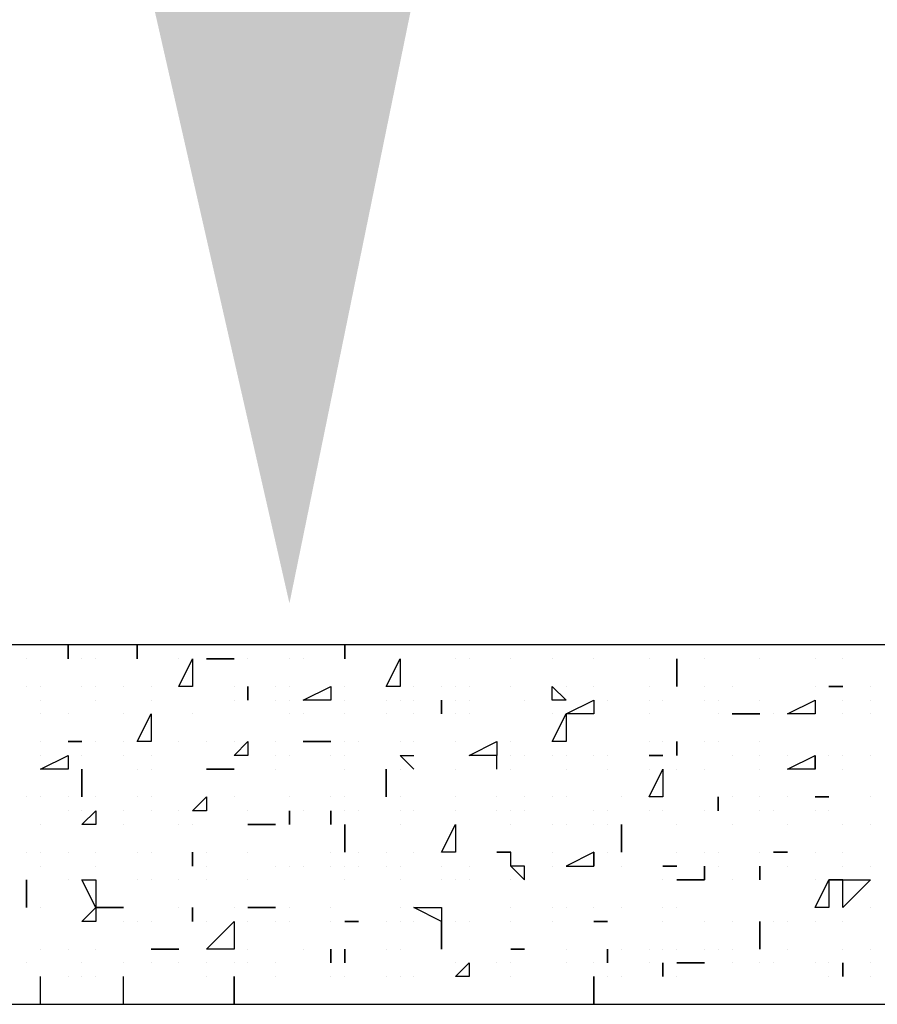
# Model space of a CAD drawing. Header units: millimetres. Extents: x -2765404 to 1548445, y -374876 to 1313256.
# Tile 61 of 77: x 48473 to 48658, y -78207 to -77994. Entities that reach past the tile are written whole.
import ezdxf

# ---------------------------------------------------------------- set-up
doc = ezdxf.new("R2010")
doc.units = ezdxf.units.MM
doc.layers.add('PDF _PDF _ARROW', color=7, linetype='Continuous', true_color=0xff007e)
doc.layers.add('PDF _PDF _HATCH', color=7, linetype='Continuous')
doc.layers.add('PDF _PDF _SECTION', color=7, linetype='Continuous')

msp = doc.modelspace()

# ---------------------------------------------------------------- linework, layer by layer
at = {"layer": 'PDF _PDF _ARROW', "transparency": 33554559}
msp.add_solid([(48531.12, -78120), (48501.18, -77988.28), (48558.06, -77988.28)], dxfattribs=at)
at = {"layer": 'PDF _PDF _HATCH', "color": 8, "lineweight": 25, "true_color": 0x7f7f7f}
for points in [[(48483.22, -78128.99), (48483.22, -78131.98), (48483.22, -78128.99)], [(48498.19, -78128.99), (48498.19, -78131.98), (48498.19, -78128.99)], [(48540.1, -78128.99), (48540.1, -78128.99)], [(48540.1, -78128.99), (48540.1, -78128.99)], [(48543.09, -78128.99), (48543.09, -78131.98), (48543.09, -78128.99)], [(48579.02, -78128.99), (48579.02, -78128.99)], [(48602.97, -78128.99), (48602.97, -78128.99)], [(48623.92, -78128.99), (48623.92, -78128.99)], [(48474.24, -78131.98), (48474.24, -78131.98)], [(48483.22, -78131.98), (48483.22, -78131.98)], [(48486.21, -78131.98), (48486.21, -78131.98)], [(48489.21, -78131.98), (48489.21, -78131.98)], [(48498.19, -78131.98), (48498.19, -78131.98)], [(48498.19, -78131.98), (48498.19, -78131.98)], [(48507.17, -78131.98), (48507.17, -78131.98)], [(48507.17, -78131.98), (48507.17, -78131.98)], [(48519.14, -78131.98), (48513.16, -78131.98), (48519.14, -78131.98)], [(48519.14, -78131.98), (48519.14, -78131.98)], [(48519.14, -78131.98), (48519.14, -78131.98)], [(48519.14, -78131.98), (48519.14, -78131.98)], [(48522.14, -78131.98), (48522.14, -78131.98)], [(48531.12, -78131.98), (48531.12, -78131.98)], [(48534.11, -78131.98), (48534.11, -78131.98)], [(48534.11, -78131.98), (48534.11, -78131.98)], [(48534.11, -78131.98), (48534.11, -78131.98)], [(48543.09, -78131.98), (48543.09, -78131.98)], [(48555.07, -78131.98), (48555.07, -78131.98)], [(48567.04, -78131.98), (48567.04, -78131.98)], [(48570.04, -78131.98), (48570.04, -78131.98)], [(48579.02, -78131.98), (48579.02, -78131.98)], [(48579.02, -78131.98), (48579.02, -78131.98)], [(48579.02, -78131.98), (48579.02, -78131.98)], [(48588, -78131.98), (48588, -78131.98)], [(48596.98, -78131.98), (48596.98, -78131.98)], [(48608.95, -78131.98), (48608.95, -78131.98)], [(48614.94, -78131.98), (48614.94, -78137.97), (48614.94, -78131.98)], [(48620.93, -78131.98), (48620.93, -78131.98)], [(48632.9, -78131.98), (48632.9, -78131.98)], [(48644.88, -78131.98), (48644.88, -78131.98)], [(48644.88, -78131.98), (48644.88, -78131.98)], [(48650.86, -78131.98), (48650.86, -78131.98)], [(48474.24, -78137.97), (48474.24, -78137.97)], [(48477.23, -78137.97), (48477.23, -78137.97)], [(48477.23, -78137.97), (48477.23, -78137.97)], [(48486.21, -78137.97), (48486.21, -78137.97)], [(48486.21, -78137.97), (48486.21, -78137.97)], [(48486.21, -78137.97), (48486.21, -78137.97)], [(48486.21, -78137.97), (48486.21, -78137.97)], [(48489.21, -78137.97), (48489.21, -78137.97)], [(48495.19, -78137.97), (48495.19, -78137.97)], [(48501.18, -78137.97), (48501.18, -78137.97)], [(48501.18, -78137.97), (48501.18, -78137.97)], [(48507.17, -78137.97), (48507.17, -78137.97)], [(48510.16, -78137.97), (48510.16, -78137.97)], [(48519.14, -78137.97), (48519.14, -78137.97)], [(48522.14, -78137.97), (48522.14, -78140.96), (48522.14, -78137.97)], [(48528.12, -78137.97), (48528.12, -78137.97)], [(48531.12, -78137.97), (48531.12, -78137.97)], [(48540.1, -78137.97), (48540.1, -78137.97)], [(48543.09, -78137.97), (48543.09, -78137.97)], [(48552.07, -78137.97), (48552.07, -78137.97)], [(48558.06, -78137.97), (48558.06, -78137.97)], [(48564.05, -78137.97), (48564.05, -78137.97)], [(48567.04, -78137.97), (48567.04, -78137.97)], [(48570.04, -78137.97), (48570.04, -78137.97)], [(48570.04, -78137.97), (48570.04, -78137.97)], [(48570.04, -78137.97), (48570.04, -78137.97)], [(48579.02, -78137.97), (48579.02, -78137.97)], [(48579.02, -78137.97), (48579.02, -78137.97)], [(48579.02, -78137.97), (48579.02, -78137.97)], [(48590.99, -78137.97), (48590.99, -78137.97)], [(48590.99, -78137.97), (48590.99, -78137.97)], [(48596.98, -78137.97), (48596.98, -78137.97)], [(48608.95, -78137.97), (48608.95, -78137.97)], [(48614.94, -78137.97), (48614.94, -78137.97)], [(48614.94, -78137.97), (48614.94, -78137.97)], [(48614.94, -78137.97), (48614.94, -78137.97)], [(48620.93, -78137.97), (48620.93, -78137.97)], [(48626.91, -78137.97), (48626.91, -78137.97)], [(48626.91, -78137.97), (48626.91, -78137.97)], [(48644.88, -78137.97), (48644.88, -78137.97)], [(48650.86, -78137.97), (48647.87, -78137.97), (48650.86, -78137.97)], [(48650.86, -78137.97), (48650.86, -78137.97)], [(48656.85, -78137.97), (48656.85, -78137.97)], [(48477.23, -78140.96), (48477.23, -78140.96)], [(48489.21, -78140.96), (48489.21, -78140.96)], [(48501.18, -78140.96), (48501.18, -78140.96)], [(48519.14, -78140.96), (48519.14, -78140.96)], [(48522.14, -78140.96), (48522.14, -78140.96)], [(48528.12, -78140.96), (48528.12, -78140.96)], [(48531.12, -78140.96), (48531.12, -78140.96)], [(48531.12, -78140.96), (48531.12, -78140.96)], [(48543.09, -78140.96), (48543.09, -78140.96)], [(48543.09, -78140.96), (48543.09, -78140.96)], [(48552.07, -78140.96), (48552.07, -78140.96)], [(48555.07, -78140.96), (48555.07, -78140.96)], [(48558.06, -78140.96), (48558.06, -78140.96)], [(48558.06, -78140.96), (48558.06, -78140.96)], [(48558.06, -78140.96), (48558.06, -78140.96)], [(48558.06, -78140.96), (48558.06, -78140.96)], [(48564.05, -78140.96), (48564.05, -78143.95), (48564.05, -78140.96)], [(48567.04, -78140.96), (48567.04, -78140.96)], [(48567.04, -78140.96), (48567.04, -78140.96)], [(48570.04, -78140.96), (48570.04, -78140.96)], [(48582.01, -78140.96), (48582.01, -78140.96)], [(48582.01, -78140.96), (48582.01, -78140.96)], [(48588, -78140.96), (48588, -78140.96)], [(48599.97, -78140.96), (48599.97, -78140.96)], [(48599.97, -78140.96), (48599.97, -78140.96)], [(48599.97, -78140.96), (48599.97, -78140.96)], [(48608.95, -78140.96), (48608.95, -78140.96)], [(48608.95, -78140.96), (48608.95, -78140.96)], [(48608.95, -78140.96), (48608.95, -78140.96)], [(48608.95, -78140.96), (48608.95, -78140.96)], [(48611.95, -78140.96), (48611.95, -78140.96)], [(48620.93, -78140.96), (48620.93, -78140.96)], [(48620.93, -78140.96), (48620.93, -78140.96)], [(48623.92, -78140.96), (48623.92, -78140.96)], [(48623.92, -78140.96), (48623.92, -78140.96)], [(48623.92, -78140.96), (48623.92, -78140.96)], [(48623.92, -78140.96), (48623.92, -78140.96)], [(48632.9, -78140.96), (48632.9, -78140.96)], [(48632.9, -78140.96), (48632.9, -78140.96)], [(48644.88, -78140.96), (48644.88, -78140.96)], [(48650.86, -78140.96), (48650.86, -78140.96)], [(48656.85, -78140.96), (48656.85, -78140.96)], [(48477.23, -78143.95), (48477.23, -78143.95)], [(48483.22, -78143.95), (48483.22, -78143.95)], [(48495.19, -78143.95), (48495.19, -78143.95)], [(48501.18, -78143.95), (48501.18, -78143.95)], [(48510.16, -78143.95), (48510.16, -78143.95)], [(48531.12, -78143.95), (48531.12, -78143.95)], [(48534.11, -78143.95), (48534.11, -78143.95)], [(48543.09, -78143.95), (48543.09, -78143.95)], [(48552.07, -78143.95), (48552.07, -78143.95)], [(48558.06, -78143.95), (48558.06, -78143.95)], [(48564.05, -78143.95), (48564.05, -78143.95)], [(48567.04, -78143.95), (48567.04, -78143.95)], [(48570.04, -78143.95), (48570.04, -78143.95)], [(48588, -78143.95), (48588, -78143.95)], [(48590.99, -78143.95), (48590.99, -78143.95)], [(48608.95, -78143.95), (48608.95, -78143.95)], [(48623.92, -78143.95), (48623.92, -78143.95)], [(48632.9, -78143.95), (48626.91, -78143.95), (48632.9, -78143.95)], [(48632.9, -78143.95), (48632.9, -78143.95)], [(48635.9, -78143.95), (48635.9, -78143.95)], [(48638.89, -78143.95), (48638.89, -78143.95)], [(48638.89, -78143.95), (48638.89, -78143.95)], [(48644.88, -78143.95), (48644.88, -78143.95)], [(48644.88, -78143.95), (48644.88, -78143.95)], [(48650.86, -78143.95), (48650.86, -78143.95)], [(48656.85, -78143.95), (48656.85, -78143.95)], [(48477.23, -78149.94), (48477.23, -78149.94)], [(48486.21, -78149.94), (48483.22, -78149.94), (48486.21, -78149.94)], [(48486.21, -78149.94), (48486.21, -78149.94)], [(48489.21, -78149.94), (48489.21, -78149.94)], [(48495.19, -78149.94), (48495.19, -78149.94)], [(48501.18, -78149.94), (48501.18, -78149.94)], [(48501.18, -78149.94), (48501.18, -78149.94)], [(48501.18, -78149.94), (48501.18, -78149.94)], [(48501.18, -78149.94), (48501.18, -78149.94)], [(48507.17, -78149.94), (48507.17, -78149.94)], [(48507.17, -78149.94), (48507.17, -78149.94)], [(48513.16, -78149.94), (48513.16, -78149.94)], [(48519.14, -78149.94), (48519.14, -78149.94)], [(48519.14, -78149.94), (48519.14, -78149.94)], [(48522.14, -78149.94), (48522.14, -78149.94)], [(48528.12, -78149.94), (48528.12, -78149.94)], [(48540.1, -78149.94), (48534.11, -78149.94), (48540.1, -78149.94)], [(48534.11, -78149.94), (48534.11, -78149.94)], [(48534.11, -78149.94), (48534.11, -78149.94)], [(48540.1, -78149.94), (48540.1, -78149.94)], [(48543.09, -78149.94), (48543.09, -78149.94)], [(48546.09, -78149.94), (48546.09, -78149.94)], [(48555.07, -78149.94), (48555.07, -78149.94)], [(48555.07, -78149.94), (48555.07, -78149.94)], [(48558.06, -78149.94), (48558.06, -78149.94)], [(48567.04, -78149.94), (48567.04, -78149.94)], [(48576.02, -78155.93), (48576.02, -78152.93), (48570.04, -78152.93), (48576.02, -78149.94), (48576.02, -78152.93)], [(48576.02, -78149.94), (48576.02, -78149.94)], [(48579.02, -78149.94), (48579.02, -78149.94)], [(48590.99, -78149.94), (48590.99, -78149.94)], [(48608.95, -78149.94), (48608.95, -78149.94)], [(48611.95, -78149.94), (48611.95, -78149.94)], [(48611.95, -78149.94), (48611.95, -78149.94)], [(48614.94, -78149.94), (48614.94, -78152.93), (48614.94, -78149.94)], [(48620.93, -78149.94), (48620.93, -78149.94)], [(48623.92, -78149.94), (48623.92, -78149.94)], [(48632.9, -78149.94), (48632.9, -78149.94)], [(48477.23, -78152.93), (48477.23, -78152.93)], [(48486.21, -78152.93), (48486.21, -78152.93)], [(48495.19, -78152.93), (48495.19, -78152.93)], [(48495.19, -78152.93), (48495.19, -78152.93)], [(48501.18, -78152.93), (48501.18, -78152.93)], [(48528.12, -78152.93), (48528.12, -78152.93)], [(48531.12, -78152.93), (48531.12, -78152.93)], [(48540.1, -78152.93), (48540.1, -78152.93)], [(48540.1, -78152.93), (48540.1, -78152.93)], [(48540.1, -78152.93), (48540.1, -78152.93)], [(48543.09, -78152.93), (48543.09, -78152.93)], [(48555.07, -78152.93), (48555.07, -78152.93)], [(48558.06, -78155.93), (48555.07, -78152.93), (48558.06, -78152.93)], [(48558.06, -78152.93), (48558.06, -78152.93)], [(48576.02, -78152.93), (48576.02, -78152.93)], [(48579.02, -78152.93), (48579.02, -78152.93)], [(48582.01, -78152.93), (48582.01, -78152.93)], [(48588, -78152.93), (48588, -78152.93)], [(48590.99, -78152.93), (48590.99, -78152.93)], [(48596.98, -78152.93), (48596.98, -78152.93)], [(48599.97, -78152.93), (48599.97, -78152.93)], [(48611.95, -78152.93), (48608.95, -78152.93), (48611.95, -78152.93)], [(48608.95, -78152.93), (48608.95, -78152.93)], [(48608.95, -78152.93), (48608.95, -78152.93)], [(48614.94, -78152.93), (48614.94, -78152.93)], [(48614.94, -78152.93), (48614.94, -78152.93)], [(48626.91, -78152.93), (48626.91, -78152.93)], [(48632.9, -78152.93), (48632.9, -78152.93)], [(48638.89, -78152.93), (48638.89, -78152.93)], [(48638.89, -78152.93), (48638.89, -78152.93)], [(48644.88, -78152.93), (48644.88, -78152.93)], [(48644.88, -78152.93), (48644.88, -78155.93), (48644.88, -78152.93)], [(48644.88, -78152.93), (48644.88, -78152.93)], [(48647.87, -78152.93), (48647.87, -78152.93)], [(48650.86, -78152.93), (48650.86, -78152.93)], [(48656.85, -78152.93), (48656.85, -78152.93)], [(48477.23, -78155.93), (48477.23, -78155.93)], [(48486.21, -78155.93), (48486.21, -78161.92), (48486.21, -78155.93)], [(48498.19, -78155.93), (48498.19, -78155.93)], [(48501.18, -78155.93), (48501.18, -78155.93)], [(48519.14, -78155.93), (48513.16, -78155.93), (48519.14, -78155.93)], [(48513.16, -78155.93), (48513.16, -78155.93)], [(48513.16, -78155.93), (48513.16, -78155.93)], [(48513.16, -78155.93), (48513.16, -78155.93)], [(48528.12, -78155.93), (48528.12, -78155.93)], [(48543.09, -78155.93), (48543.09, -78155.93)], [(48552.07, -78155.93), (48552.07, -78161.92), (48552.07, -78155.93)], [(48552.07, -78155.93), (48552.07, -78155.93)], [(48555.07, -78155.93), (48555.07, -78155.93)], [(48567.04, -78155.93), (48567.04, -78155.93)], [(48567.04, -78155.93), (48567.04, -78155.93)], [(48576.02, -78155.93), (48576.02, -78155.93)], [(48576.02, -78155.93), (48576.02, -78155.93)], [(48579.02, -78155.93), (48579.02, -78155.93)], [(48590.99, -78155.93), (48590.99, -78155.93)], [(48590.99, -78155.93), (48590.99, -78155.93)], [(48590.99, -78155.93), (48590.99, -78155.93)], [(48599.97, -78155.93), (48599.97, -78155.93)], [(48608.95, -78155.93), (48608.95, -78155.93)], [(48614.94, -78155.93), (48614.94, -78155.93)], [(48620.93, -78155.93), (48620.93, -78155.93)], [(48632.9, -78155.93), (48632.9, -78155.93)], [(48650.86, -78155.93), (48650.86, -78155.93)], [(48474.24, -78161.92), (48474.24, -78161.92)], [(48477.23, -78161.92), (48477.23, -78161.92)], [(48483.22, -78161.92), (48483.22, -78161.92)], [(48483.22, -78161.92), (48483.22, -78161.92)], [(48486.21, -78161.92), (48486.21, -78161.92)], [(48489.21, -78161.92), (48489.21, -78161.92)], [(48489.21, -78161.92), (48489.21, -78161.92)], [(48498.19, -78161.92), (48498.19, -78161.92)], [(48501.18, -78161.92), (48501.18, -78161.92)], [(48513.16, -78161.92), (48513.16, -78161.92)], [(48513.16, -78161.92), (48513.16, -78161.92)], [(48519.14, -78161.92), (48519.14, -78161.92)], [(48531.12, -78161.92), (48531.12, -78161.92)], [(48531.12, -78161.92), (48531.12, -78161.92)], [(48540.1, -78161.92), (48540.1, -78161.92)], [(48543.09, -78161.92), (48543.09, -78161.92)], [(48543.09, -78161.92), (48543.09, -78161.92)], [(48552.07, -78161.92), (48552.07, -78161.92)], [(48552.07, -78161.92), (48552.07, -78161.92)], [(48555.07, -78161.92), (48555.07, -78161.92)], [(48567.04, -78161.92), (48567.04, -78161.92)], [(48576.02, -78161.92), (48576.02, -78161.92)], [(48582.01, -78161.92), (48582.01, -78161.92)], [(48588, -78161.92), (48588, -78161.92)], [(48588, -78161.92), (48588, -78161.92)], [(48588, -78161.92), (48588, -78161.92)], [(48590.99, -78161.92), (48590.99, -78161.92)], [(48602.97, -78161.92), (48602.97, -78161.92)], [(48623.92, -78161.92), (48623.92, -78161.92)], [(48623.92, -78161.92), (48623.92, -78164.91), (48623.92, -78161.92)], [(48623.92, -78161.92), (48623.92, -78161.92)], [(48626.91, -78161.92), (48626.91, -78161.92)], [(48626.91, -78161.92), (48626.91, -78161.92)], [(48626.91, -78161.92), (48626.91, -78161.92)], [(48632.9, -78161.92), (48632.9, -78161.92)], [(48638.89, -78161.92), (48638.89, -78161.92)], [(48638.89, -78161.92), (48638.89, -78161.92)], [(48647.87, -78161.92), (48644.88, -78161.92), (48647.87, -78161.92)], [(48647.87, -78161.92), (48647.87, -78161.92)], [(48656.85, -78161.92), (48656.85, -78161.92)], [(48656.85, -78161.92), (48656.85, -78161.92)], [(48483.22, -78164.91), (48483.22, -78164.91)], [(48486.21, -78164.91), (48486.21, -78164.91)], [(48495.19, -78164.91), (48495.19, -78164.91)], [(48495.19, -78164.91), (48495.19, -78164.91)], [(48495.19, -78164.91), (48495.19, -78164.91)], [(48495.19, -78164.91), (48495.19, -78164.91)], [(48501.18, -78164.91), (48501.18, -78164.91)], [(48507.17, -78164.91), (48507.17, -78164.91)], [(48507.17, -78164.91), (48507.17, -78164.91)], [(48513.16, -78164.91), (48513.16, -78164.91)], [(48522.14, -78164.91), (48522.14, -78164.91)], [(48522.14, -78164.91), (48522.14, -78164.91)], [(48531.12, -78164.91), (48531.12, -78164.91)], [(48531.12, -78164.91), (48531.12, -78167.9), (48531.12, -78164.91)], [(48534.11, -78164.91), (48534.11, -78164.91)], [(48540.1, -78164.91), (48540.1, -78167.9), (48540.1, -78164.91)], [(48540.1, -78164.91), (48540.1, -78164.91)], [(48543.09, -78164.91), (48543.09, -78164.91)], [(48546.09, -78164.91), (48546.09, -78164.91)], [(48555.07, -78164.91), (48555.07, -78164.91)], [(48558.06, -78164.91), (48558.06, -78164.91)], [(48567.04, -78164.91), (48567.04, -78164.91)], [(48567.04, -78164.91), (48567.04, -78164.91)], [(48576.02, -78164.91), (48576.02, -78164.91)], [(48579.02, -78164.91), (48579.02, -78164.91)], [(48582.01, -78164.91), (48582.01, -78164.91)], [(48596.98, -78164.91), (48596.98, -78164.91)], [(48596.98, -78164.91), (48596.98, -78164.91)], [(48599.97, -78164.91), (48599.97, -78164.91)], [(48608.95, -78164.91), (48608.95, -78164.91)], [(48608.95, -78164.91), (48608.95, -78164.91)], [(48611.95, -78164.91), (48611.95, -78164.91)], [(48620.93, -78164.91), (48620.93, -78164.91)], [(48623.92, -78164.91), (48623.92, -78164.91)], [(48623.92, -78164.91), (48623.92, -78164.91)], [(48632.9, -78164.91), (48632.9, -78164.91)], [(48635.9, -78164.91), (48635.9, -78164.91)], [(48644.88, -78164.91), (48644.88, -78164.91)], [(48644.88, -78164.91), (48644.88, -78164.91)], [(48647.87, -78164.91), (48647.87, -78164.91)], [(48477.23, -78167.9), (48477.23, -78167.9)], [(48489.21, -78167.9), (48489.21, -78167.9)], [(48495.19, -78167.9), (48495.19, -78167.9)], [(48507.17, -78167.9), (48507.17, -78167.9)], [(48507.17, -78167.9), (48507.17, -78167.9)], [(48507.17, -78167.9), (48507.17, -78167.9)], [(48507.17, -78167.9), (48507.17, -78167.9)], [(48510.16, -78167.9), (48510.16, -78167.9)], [(48522.14, -78167.9), (48522.14, -78167.9)], [(48522.14, -78167.9), (48528.12, -78167.9), (48522.14, -78167.9)], [(48522.14, -78167.9), (48522.14, -78167.9)], [(48528.12, -78167.9), (48528.12, -78167.9)], [(48540.1, -78167.9), (48540.1, -78167.9)], [(48543.09, -78167.9), (48543.09, -78173.89), (48543.09, -78167.9)], [(48543.09, -78167.9), (48543.09, -78167.9)], [(48555.07, -78167.9), (48555.07, -78167.9)], [(48567.04, -78167.9), (48567.04, -78167.9)], [(48567.04, -78167.9), (48567.04, -78167.9)], [(48567.04, -78167.9), (48567.04, -78167.9)], [(48579.02, -78167.9), (48579.02, -78167.9)], [(48579.02, -78167.9), (48579.02, -78167.9)], [(48588, -78167.9), (48588, -78167.9)], [(48590.99, -78167.9), (48590.99, -78167.9)], [(48596.98, -78167.9), (48596.98, -78167.9)], [(48599.97, -78167.9), (48599.97, -78167.9)], [(48602.97, -78167.9), (48602.97, -78167.9)], [(48602.97, -78167.9), (48602.97, -78173.89), (48602.97, -78167.9)], [(48602.97, -78167.9), (48602.97, -78167.9)], [(48614.94, -78167.9), (48614.94, -78167.9)], [(48614.94, -78167.9), (48614.94, -78167.9)], [(48626.91, -78167.9), (48626.91, -78167.9)], [(48626.91, -78167.9), (48626.91, -78167.9)], [(48638.89, -78167.9), (48638.89, -78167.9)], [(48650.86, -78167.9), (48650.86, -78167.9)], [(48656.85, -78167.9), (48656.85, -78167.9)], [(48656.85, -78167.9), (48656.85, -78167.9)], [(48656.85, -78167.9), (48656.85, -78167.9)], [(48474.24, -78173.89), (48474.24, -78173.89)], [(48474.24, -78173.89), (48474.24, -78173.89)], [(48474.24, -78173.89), (48474.24, -78173.89)], [(48474.24, -78173.89), (48474.24, -78173.89)], [(48477.23, -78173.89), (48477.23, -78173.89)], [(48483.22, -78173.89), (48483.22, -78173.89)], [(48483.22, -78173.89), (48483.22, -78173.89)], [(48489.21, -78173.89), (48489.21, -78173.89)], [(48498.19, -78173.89), (48498.19, -78173.89)], [(48501.18, -78173.89), (48501.18, -78173.89)], [(48510.16, -78173.89), (48510.16, -78173.89)], [(48510.16, -78173.89), (48510.16, -78176.88), (48510.16, -78173.89)], [(48510.16, -78173.89), (48510.16, -78173.89)], [(48513.16, -78173.89), (48513.16, -78173.89)], [(48522.14, -78173.89), (48522.14, -78173.89)], [(48540.1, -78173.89), (48540.1, -78173.89)], [(48543.09, -78173.89), (48543.09, -78173.89)], [(48546.09, -78173.89), (48546.09, -78173.89)], [(48552.07, -78173.89), (48552.07, -78173.89)], [(48558.06, -78173.89), (48558.06, -78173.89)], [(48558.06, -78173.89), (48558.06, -78173.89)], [(48558.06, -78173.89), (48558.06, -78173.89)], [(48564.05, -78173.89), (48564.05, -78173.89)], [(48567.04, -78173.89), (48567.04, -78173.89)], [(48567.04, -78173.89), (48567.04, -78173.89)], [(48567.04, -78173.89), (48567.04, -78173.89)], [(48579.02, -78173.89), (48576.02, -78173.89), (48579.02, -78173.89)], [(48579.02, -78176.88), (48582.01, -78179.88), (48582.01, -78176.88), (48579.02, -78176.88), (48579.02, -78173.89)], [(48579.02, -78173.89), (48579.02, -78173.89)], [(48588, -78173.89), (48588, -78173.89)], [(48596.98, -78173.89), (48596.98, -78176.88), (48596.98, -78173.89), (48590.99, -78176.88), (48596.98, -78176.88)], [(48599.97, -78173.89), (48599.97, -78173.89)], [(48614.94, -78173.89), (48614.94, -78173.89)], [(48620.93, -78173.89), (48620.93, -78173.89)], [(48623.92, -78173.89), (48623.92, -78173.89)], [(48632.9, -78173.89), (48632.9, -78173.89)], [(48638.89, -78173.89), (48635.9, -78173.89), (48638.89, -78173.89)], [(48635.9, -78173.89), (48635.9, -78173.89)], [(48638.89, -78173.89), (48638.89, -78173.89)], [(48644.88, -78173.89), (48644.88, -78173.89)], [(48650.86, -78173.89), (48650.86, -78173.89)], [(48477.23, -78176.88), (48477.23, -78176.88)], [(48489.21, -78176.88), (48489.21, -78176.88)], [(48513.16, -78176.88), (48513.16, -78176.88)], [(48528.12, -78176.88), (48528.12, -78176.88)], [(48531.12, -78176.88), (48531.12, -78176.88)], [(48534.11, -78176.88), (48534.11, -78176.88)], [(48540.1, -78176.88), (48540.1, -78176.88)], [(48543.09, -78176.88), (48543.09, -78176.88)], [(48546.09, -78176.88), (48546.09, -78176.88)], [(48546.09, -78176.88), (48546.09, -78176.88)], [(48546.09, -78176.88), (48546.09, -78176.88)], [(48552.07, -78176.88), (48552.07, -78176.88)], [(48555.07, -78176.88), (48555.07, -78176.88)], [(48564.05, -78176.88), (48564.05, -78176.88)], [(48570.04, -78176.88), (48570.04, -78176.88)], [(48579.02, -78176.88), (48579.02, -78176.88)], [(48588, -78176.88), (48588, -78176.88)], [(48590.99, -78176.88), (48590.99, -78176.88)], [(48590.99, -78176.88), (48590.99, -78176.88)], [(48596.98, -78176.88), (48596.98, -78176.88)], [(48596.98, -78176.88), (48596.98, -78176.88)], [(48596.98, -78176.88), (48596.98, -78176.88)], [(48602.97, -78176.88), (48602.97, -78176.88)], [(48602.97, -78176.88), (48602.97, -78176.88)], [(48602.97, -78176.88), (48602.97, -78176.88)], [(48614.94, -78176.88), (48611.95, -78176.88), (48614.94, -78176.88)], [(48614.94, -78176.88), (48614.94, -78176.88)], [(48614.94, -78176.88), (48614.94, -78176.88)], [(48620.93, -78176.88), (48620.93, -78179.88), (48620.93, -78176.88)], [(48623.92, -78176.88), (48623.92, -78176.88)], [(48632.9, -78176.88), (48632.9, -78179.88), (48632.9, -78176.88)], [(48632.9, -78176.88), (48632.9, -78176.88)], [(48638.89, -78176.88), (48638.89, -78176.88)], [(48650.86, -78176.88), (48650.86, -78176.88)], [(48656.85, -78176.88), (48656.85, -78176.88)], [(48474.24, -78179.88), (48474.24, -78185.86), (48474.24, -78179.88)], [(48483.22, -78179.88), (48483.22, -78179.88)], [(48498.19, -78179.88), (48498.19, -78179.88)], [(48501.18, -78179.88), (48501.18, -78179.88)], [(48507.17, -78179.88), (48507.17, -78179.88)], [(48507.17, -78179.88), (48507.17, -78179.88)], [(48513.16, -78179.88), (48513.16, -78179.88)], [(48522.14, -78179.88), (48522.14, -78179.88)], [(48543.09, -78179.88), (48543.09, -78179.88)], [(48555.07, -78179.88), (48555.07, -78179.88)], [(48555.07, -78179.88), (48555.07, -78179.88)], [(48564.05, -78179.88), (48564.05, -78179.88)], [(48567.04, -78179.88), (48567.04, -78179.88)], [(48570.04, -78179.88), (48570.04, -78179.88)], [(48579.02, -78179.88), (48579.02, -78179.88)], [(48611.95, -78179.88), (48611.95, -78179.88)], [(48620.93, -78179.88), (48614.94, -78179.88), (48620.93, -78179.88)], [(48620.93, -78179.88), (48620.93, -78179.88)], [(48620.93, -78179.88), (48620.93, -78179.88)], [(48620.93, -78179.88), (48620.93, -78179.88)], [(48626.91, -78179.88), (48626.91, -78179.88)], [(48632.9, -78179.88), (48632.9, -78179.88)], [(48632.9, -78179.88), (48632.9, -78179.88)], [(48644.88, -78179.88), (48644.88, -78179.88)], [(48644.88, -78179.88), (48644.88, -78179.88)], [(48644.88, -78179.88), (48644.88, -78179.88)], [(48647.87, -78179.88), (48647.87, -78179.88)], [(48647.87, -78179.88), (48650.86, -78179.88), (48647.87, -78179.88)], [(48656.85, -78179.88), (48656.85, -78179.88)], [(48474.24, -78185.86), (48474.24, -78185.86)], [(48474.24, -78185.86), (48474.24, -78185.86)], [(48477.23, -78185.86), (48477.23, -78185.86)], [(48477.23, -78185.86), (48477.23, -78185.86)], [(48477.23, -78185.86), (48477.23, -78185.86)], [(48489.21, -78185.86), (48489.21, -78185.86)], [(48489.21, -78185.86), (48495.19, -78185.86), (48489.21, -78185.86)], [(48489.21, -78185.86), (48489.21, -78185.86)], [(48495.19, -78185.86), (48495.19, -78185.86)], [(48495.19, -78185.86), (48495.19, -78185.86)], [(48507.17, -78185.86), (48507.17, -78185.86)], [(48510.16, -78185.86), (48510.16, -78188.86), (48510.16, -78185.86)], [(48519.14, -78185.86), (48519.14, -78185.86)], [(48528.12, -78185.86), (48522.14, -78185.86), (48528.12, -78185.86)], [(48522.14, -78185.86), (48522.14, -78185.86)], [(48528.12, -78185.86), (48528.12, -78185.86)], [(48528.12, -78185.86), (48528.12, -78185.86)], [(48528.12, -78185.86), (48528.12, -78185.86)], [(48531.12, -78185.86), (48531.12, -78185.86)], [(48540.1, -78185.86), (48540.1, -78185.86)], [(48540.1, -78185.86), (48540.1, -78185.86)], [(48555.07, -78185.86), (48555.07, -78185.86)], [(48579.02, -78185.86), (48579.02, -78185.86)], [(48588, -78185.86), (48588, -78185.86)], [(48590.99, -78185.86), (48590.99, -78185.86)], [(48596.98, -78185.86), (48596.98, -78185.86)], [(48596.98, -78185.86), (48596.98, -78185.86)], [(48602.97, -78185.86), (48602.97, -78185.86)], [(48611.95, -78185.86), (48611.95, -78185.86)], [(48614.94, -78185.86), (48614.94, -78185.86)], [(48650.86, -78185.86), (48650.86, -78185.86)], [(48656.85, -78185.86), (48656.85, -78185.86)], [(48486.21, -78188.86), (48486.21, -78188.86)], [(48495.19, -78188.86), (48495.19, -78188.86)], [(48498.19, -78188.86), (48498.19, -78188.86)], [(48498.19, -78188.86), (48498.19, -78188.86)], [(48498.19, -78188.86), (48498.19, -78188.86)], [(48501.18, -78188.86), (48501.18, -78188.86)], [(48510.16, -78188.86), (48510.16, -78188.86)], [(48510.16, -78188.86), (48510.16, -78188.86)], [(48510.16, -78188.86), (48510.16, -78188.86)], [(48513.16, -78188.86), (48513.16, -78188.86)], [(48513.16, -78188.86), (48513.16, -78188.86)], [(48522.14, -78188.86), (48522.14, -78188.86)], [(48528.12, -78188.86), (48528.12, -78188.86)], [(48528.12, -78188.86), (48528.12, -78188.86)], [(48528.12, -78188.86), (48528.12, -78188.86)], [(48531.12, -78188.86), (48531.12, -78188.86)], [(48540.1, -78188.86), (48540.1, -78188.86)], [(48546.09, -78188.86), (48543.09, -78188.86), (48546.09, -78188.86)], [(48546.09, -78188.86), (48546.09, -78188.86)], [(48546.09, -78188.86), (48546.09, -78188.86)], [(48552.07, -78188.86), (48552.07, -78188.86)], [(48555.07, -78188.86), (48555.07, -78188.86)], [(48558.06, -78188.86), (48558.06, -78188.86)], [(48564.05, -78188.86), (48564.05, -78194.85), (48564.05, -78188.86)], [(48567.04, -78188.86), (48567.04, -78188.86)], [(48567.04, -78188.86), (48567.04, -78188.86)], [(48567.04, -78188.86), (48567.04, -78188.86)], [(48570.04, -78188.86), (48570.04, -78188.86)], [(48579.02, -78188.86), (48579.02, -78188.86)], [(48579.02, -78188.86), (48579.02, -78188.86)], [(48588, -78188.86), (48588, -78188.86)], [(48599.97, -78188.86), (48596.98, -78188.86), (48599.97, -78188.86)], [(48596.98, -78188.86), (48596.98, -78188.86)], [(48599.97, -78188.86), (48599.97, -78188.86)], [(48611.95, -78188.86), (48611.95, -78188.86)], [(48620.93, -78188.86), (48620.93, -78188.86)], [(48626.91, -78188.86), (48626.91, -78188.86)], [(48632.9, -78188.86), (48632.9, -78188.86)], [(48632.9, -78188.86), (48632.9, -78194.85), (48632.9, -78188.86)], [(48635.9, -78188.86), (48635.9, -78188.86)], [(48638.89, -78188.86), (48638.89, -78188.86)], [(48644.88, -78188.86), (48644.88, -78188.86)], [(48644.88, -78188.86), (48644.88, -78188.86)], [(48650.86, -78188.86), (48650.86, -78188.86)], [(48477.23, -78194.85), (48477.23, -78194.85)], [(48477.23, -78194.85), (48477.23, -78194.85)], [(48483.22, -78194.85), (48483.22, -78194.85)], [(48489.21, -78194.85), (48489.21, -78194.85)], [(48507.17, -78194.85), (48501.18, -78194.85), (48507.17, -78194.85)], [(48501.18, -78194.85), (48501.18, -78194.85)], [(48522.14, -78194.85), (48522.14, -78194.85)], [(48534.11, -78194.85), (48534.11, -78194.85)], [(48540.1, -78194.85), (48540.1, -78194.85)], [(48540.1, -78194.85), (48540.1, -78197.84), (48540.1, -78194.85)], [(48540.1, -78194.85), (48540.1, -78194.85)], [(48540.1, -78194.85), (48540.1, -78194.85)], [(48543.09, -78194.85), (48543.09, -78197.84), (48543.09, -78194.85)], [(48552.07, -78194.85), (48552.07, -78194.85)], [(48552.07, -78194.85), (48552.07, -78194.85)], [(48555.07, -78194.85), (48555.07, -78194.85)], [(48564.05, -78194.85), (48564.05, -78194.85)], [(48564.05, -78194.85), (48564.05, -78194.85)], [(48582.01, -78194.85), (48579.02, -78194.85), (48582.01, -78194.85)], [(48579.02, -78194.85), (48579.02, -78194.85)], [(48582.01, -78194.85), (48582.01, -78194.85)], [(48590.99, -78194.85), (48590.99, -78194.85)], [(48590.99, -78194.85), (48590.99, -78194.85)], [(48599.97, -78194.85), (48599.97, -78194.85)], [(48599.97, -78194.85), (48599.97, -78197.84), (48599.97, -78194.85)], [(48602.97, -78194.85), (48602.97, -78194.85)], [(48602.97, -78194.85), (48602.97, -78194.85)], [(48608.95, -78194.85), (48608.95, -78194.85)], [(48611.95, -78194.85), (48611.95, -78194.85)], [(48614.94, -78194.85), (48614.94, -78194.85)], [(48620.93, -78194.85), (48620.93, -78194.85)], [(48623.92, -78194.85), (48623.92, -78194.85)], [(48626.91, -78194.85), (48626.91, -78194.85)], [(48632.9, -78194.85), (48632.9, -78194.85)], [(48638.89, -78194.85), (48638.89, -78194.85)], [(48650.86, -78194.85), (48650.86, -78194.85)], [(48656.85, -78194.85), (48656.85, -78194.85)], [(48474.24, -78197.84), (48474.24, -78197.84)], [(48486.21, -78197.84), (48486.21, -78197.84)], [(48495.19, -78197.84), (48495.19, -78197.84)], [(48501.18, -78197.84), (48501.18, -78197.84)], [(48501.18, -78197.84), (48501.18, -78197.84)], [(48501.18, -78197.84), (48501.18, -78197.84)], [(48507.17, -78197.84), (48507.17, -78197.84)], [(48513.16, -78197.84), (48513.16, -78197.84)], [(48519.14, -78197.84), (48519.14, -78197.84)], [(48522.14, -78197.84), (48522.14, -78197.84)], [(48528.12, -78197.84), (48528.12, -78197.84)], [(48543.09, -78197.84), (48543.09, -78197.84)], [(48567.04, -78197.84), (48567.04, -78197.84)], [(48576.02, -78197.84), (48576.02, -78197.84)], [(48576.02, -78197.84), (48576.02, -78197.84)], [(48576.02, -78197.84), (48576.02, -78197.84)], [(48576.02, -78197.84), (48576.02, -78197.84)], [(48579.02, -78197.84), (48579.02, -78197.84)], [(48579.02, -78197.84), (48579.02, -78197.84)], [(48590.99, -78197.84), (48590.99, -78197.84)], [(48596.98, -78197.84), (48596.98, -78197.84)], [(48608.95, -78197.84), (48608.95, -78197.84)], [(48611.95, -78197.84), (48611.95, -78197.84)], [(48611.95, -78197.84), (48611.95, -78200.83), (48611.95, -78197.84)], [(48614.94, -78197.84), (48614.94, -78197.84)], [(48614.94, -78197.84), (48620.93, -78197.84), (48614.94, -78197.84)], [(48626.91, -78197.84), (48626.91, -78197.84)], [(48626.91, -78197.84), (48626.91, -78197.84)], [(48632.9, -78197.84), (48632.9, -78197.84)], [(48635.9, -78197.84), (48635.9, -78197.84)], [(48635.9, -78197.84), (48635.9, -78197.84)], [(48635.9, -78197.84), (48635.9, -78197.84)], [(48635.9, -78197.84), (48635.9, -78197.84)], [(48644.88, -78197.84), (48644.88, -78197.84)], [(48644.88, -78197.84), (48644.88, -78197.84)], [(48644.88, -78197.84), (48644.88, -78197.84)], [(48647.87, -78197.84), (48647.87, -78197.84)], [(48650.86, -78197.84), (48650.86, -78200.83), (48650.86, -78197.84)], [(48656.85, -78197.84), (48656.85, -78197.84)], [(48477.23, -78200.83), (48477.23, -78200.83)], [(48477.23, -78200.83), (48477.23, -78200.83)], [(48477.23, -78206.82), (48477.23, -78200.83)], [(48477.23, -78200.83), (48477.23, -78200.83)], [(48483.22, -78200.83), (48483.22, -78200.83)], [(48483.22, -78200.83), (48483.22, -78200.83)], [(48483.22, -78200.83), (48483.22, -78200.83)], [(48486.21, -78200.83), (48486.21, -78200.83)], [(48489.21, -78200.83), (48489.21, -78200.83)], [(48495.19, -78206.82), (48495.19, -78200.83)], [(48495.19, -78200.83), (48495.19, -78200.83)], [(48513.16, -78200.83), (48513.16, -78200.83)], [(48519.14, -78200.83), (48519.14, -78200.83)], [(48519.14, -78200.83), (48519.14, -78206.82), (48519.14, -78200.83)], [(48528.12, -78200.83), (48528.12, -78200.83)], [(48540.1, -78200.83), (48540.1, -78200.83)], [(48543.09, -78200.83), (48543.09, -78200.83)], [(48543.09, -78200.83), (48543.09, -78200.83)], [(48552.07, -78200.83), (48552.07, -78200.83)], [(48552.07, -78200.83), (48552.07, -78200.83)], [(48555.07, -78200.83), (48555.07, -78200.83)], [(48558.06, -78200.83), (48558.06, -78200.83)], [(48567.04, -78200.83), (48567.04, -78200.83)], [(48579.02, -78200.83), (48579.02, -78200.83)], [(48579.02, -78200.83), (48579.02, -78200.83)], [(48596.98, -78200.83), (48596.98, -78206.82), (48596.98, -78200.83)], [(48596.98, -78200.83), (48596.98, -78200.83)], [(48599.97, -78200.83), (48599.97, -78200.83)], [(48602.97, -78200.83), (48602.97, -78200.83)], [(48602.97, -78200.83), (48602.97, -78200.83)], [(48614.94, -78200.83), (48614.94, -78200.83)], [(48614.94, -78200.83), (48614.94, -78200.83)], [(48614.94, -78200.83), (48614.94, -78200.83)], [(48647.87, -78200.83), (48647.87, -78200.83)], [(48647.87, -78200.83), (48647.87, -78200.83)], [(48647.87, -78200.83), (48647.87, -78200.83)], [(48650.86, -78200.83), (48650.86, -78200.83)], [(48656.85, -78200.83), (48656.85, -78200.83)], [(48477.23, -78206.82), (48477.23, -78206.82)], [(48495.19, -78206.82), (48495.19, -78206.82)], [(48495.19, -78206.82), (48495.19, -78206.82)], [(48510.16, -78206.82), (48510.16, -78206.82)], [(48513.16, -78206.82), (48513.16, -78206.82)], [(48513.16, -78206.82), (48513.16, -78206.82)], [(48513.16, -78206.82), (48513.16, -78206.82)], [(48519.14, -78206.82), (48519.14, -78206.82)], [(48528.12, -78206.82), (48528.12, -78206.82)], [(48528.12, -78206.82), (48528.12, -78206.82)], [(48555.07, -78206.82), (48555.07, -78206.82)], [(48555.07, -78206.82), (48555.07, -78206.82)], [(48555.07, -78206.82), (48555.07, -78206.82)], [(48567.04, -78206.82), (48567.04, -78206.82)], [(48579.02, -78206.82), (48579.02, -78206.82)], [(48582.01, -78206.82), (48582.01, -78206.82)], [(48590.99, -78206.82), (48590.99, -78206.82)], [(48596.98, -78206.82), (48596.98, -78206.82)], [(48599.97, -78206.82), (48599.97, -78206.82)], [(48608.95, -78206.82), (48608.95, -78206.82)], [(48620.93, -78206.82), (48620.93, -78206.82)], [(48635.9, -78206.82), (48635.9, -78206.82)], [(48644.88, -78206.82), (48644.88, -78206.82)], [(48647.87, -78206.82), (48647.87, -78206.82)], [(48650.86, -78206.82), (48650.86, -78206.82)], [(48656.85, -78206.82), (48656.85, -78206.82)]]:
    msp.add_lwpolyline(points, dxfattribs=at)
for points in [[(48510.16, -78137.97), (48507.17, -78137.97), (48510.16, -78131.98)], [(48555.07, -78131.98), (48555.07, -78137.97), (48552.07, -78137.97)], [(48540.1, -78140.96), (48534.11, -78140.96), (48540.1, -78137.97)], [(48588, -78137.97), (48590.99, -78140.96), (48588, -78140.96)], [(48596.98, -78140.96), (48596.98, -78143.95), (48590.99, -78143.95)], [(48644.88, -78140.96), (48644.88, -78143.95), (48638.89, -78143.95)], [(48501.18, -78143.95), (48501.18, -78149.94), (48498.19, -78149.94)], [(48590.99, -78149.94), (48588, -78149.94), (48590.99, -78143.95)], [(48522.14, -78149.94), (48522.14, -78152.93), (48519.14, -78152.93)], [(48483.22, -78152.93), (48483.22, -78155.93), (48477.23, -78155.93)], [(48644.88, -78155.93), (48638.89, -78155.93), (48644.88, -78152.93)], [(48611.95, -78155.93), (48611.95, -78161.92), (48608.95, -78161.92)], [(48513.16, -78164.91), (48510.16, -78164.91), (48513.16, -78161.92)], [(48489.21, -78164.91), (48489.21, -78167.9), (48486.21, -78167.9)], [(48567.04, -78173.89), (48564.05, -78173.89), (48567.04, -78167.9)], [(48489.21, -78179.88), (48489.21, -78185.86), (48486.21, -78179.88)], [(48647.87, -78185.86), (48644.88, -78185.86), (48647.87, -78179.88)], [(48656.85, -78179.88), (48650.86, -78185.86), (48650.86, -78179.88)], [(48489.21, -78188.86), (48486.21, -78188.86), (48489.21, -78185.86)], [(48564.05, -78185.86), (48564.05, -78188.86), (48558.06, -78185.86)], [(48519.14, -78194.85), (48513.16, -78194.85), (48519.14, -78188.86)], [(48570.04, -78200.83), (48567.04, -78200.83), (48570.04, -78197.84)]]:
    msp.add_lwpolyline(points, close=True, dxfattribs=at)
at = {"layer": 'PDF _PDF _SECTION', "lineweight": 25}
msp.add_lwpolyline([(48938.25, -78128.99), (48312.58, -78128.99), (48312.58, -78206.82), (48938.25, -78206.82)], close=True, dxfattribs=at)

doc.saveas('drawing.dxf')
